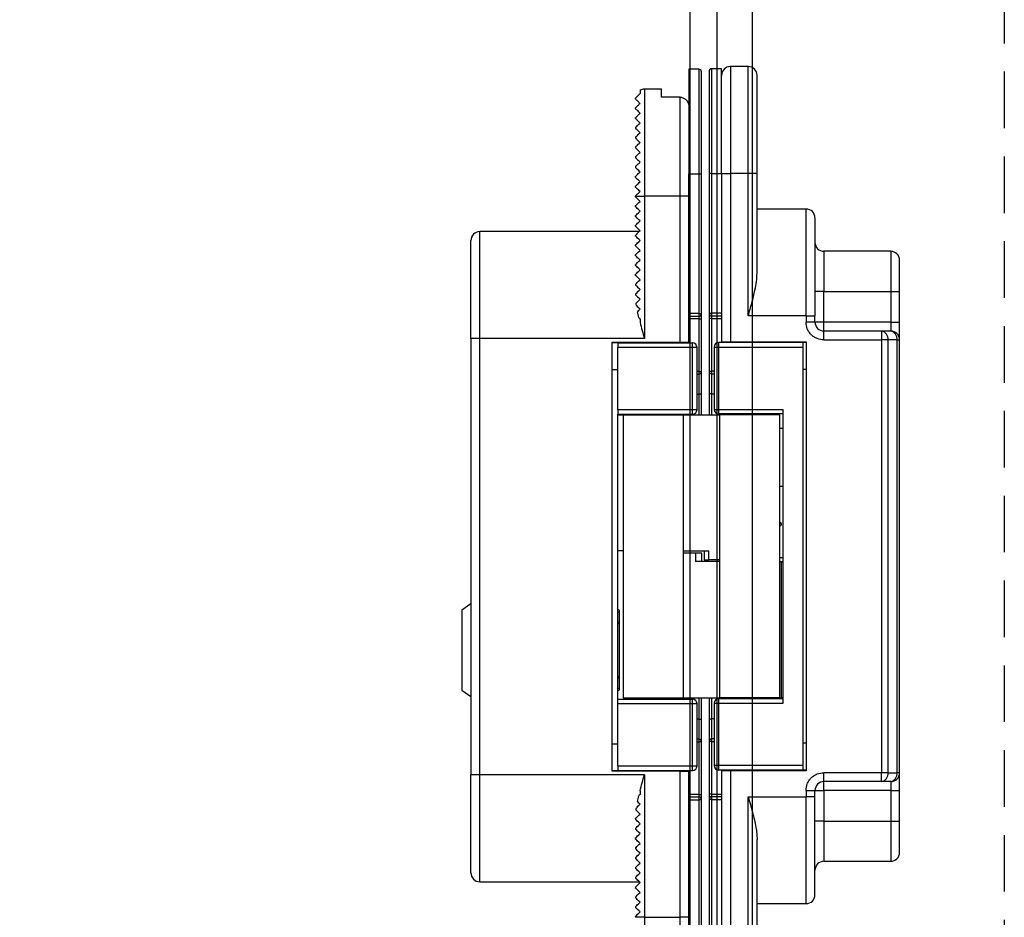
# Model space of a CAD drawing. Header units: millimetres. Extents: x -833 to 16580, y 400 to 6384.
# Tile 4 of 44: x 3163 to 3274, y 2306 to 2407. Entities that reach past the tile are written whole.
import ezdxf

# ---------------------------------------------------------------- set-up
doc = ezdxf.new("R2010")
doc.units = ezdxf.units.MM
doc.linetypes.add('NASCOSTA', pattern=[9.525, 6.35, -3.175])
for name, color, linetype in [('arancio', 40, 'Continuous'), ('blu', 5, 'Continuous'), ('nero', 7, 'Continuous')]:
    doc.layers.add(name, color=color, linetype=linetype)

# ---------------------------------------------------------------- blocks, each defined once
blk = doc.blocks.new('A$C05860188')
at = {"layer": 'arancio'}
for p, q in [((26.6, 109.71), (25.5, 109.71)), ((25.5, 109.71), (25.5, 97.96)), ((26.6, 109.71), (26.6, 97.96)), ((29.15, 109.75), (28.05, 109.75)), ((28.05, 98), (28.05, 109.75)), ((29.15, 98), (29.15, 109.75)), ((32.15, 110), (30.15, 110)), ((30.15, 110), (30.15, 98)), ((32.15, 98), (32.15, 110)), ((20, 107.33), (20, 106.96)), ((22.4, 107.46), (20.5, 107.46)), ((20.5, 107.46), (20.5, 95.46)), ((22.4, 106.55), (22.4, 107.46)), ((24.5, 106.55), (22.4, 106.55)), ((24.5, 95.46), (24.5, 106.55)), ((19.5, 105.26), (19.5, 105.36)), ((19.5, 104.16), (19.5, 104.26)), ((19.5, 103.16), (19.5, 103.06)), ((19.5, 102.06), (19.5, 101.96)), ((19.5, 100.96), (19.5, 100.86)), ((19.5, 99.86), (19.5, 99.76)), ((19.5, 98.76), (19.5, 98.66)), ((19.5, 97.56), (19.5, 97.66)), ((25.5, 82.26), (25.5, 97.96)), ((25.5, 97.96), (26.6, 97.96)), ((26.6, 97.96), (26.9, 97.96)), ((26.6, 97.96), (26.6, 82.26)), ((26.9, 82.26), (26.9, 97.96)), ((28.05, 98), (27.75, 98)), ((27.75, 98), (27.75, 82.3)), ((28.05, 98), (29.15, 98)), ((28.05, 82.3), (28.05, 98)), ((29.15, 98), (29.15, 82.3)), ((29.15, 98), (30.15, 98)), ((30.15, 98), (30.15, 79.1)), ((32.15, 98), (30.15, 98)), ((32.15, 82), (32.15, 98)), ((33.15, 98), (32.15, 98)), ((33.15, 86.8), (33.15, 98)), ((19.5, 96.46), (19.5, 96.56)), ((19.5, 95.46), (20.5, 95.46)), ((19.5, 95.36), (19.5, 95.46)), ((19.5, 95.46), (19.5, 95.46)), ((19.51, 95.35), (19.5, 95.36)), ((19.56, 95.3), (19.51, 95.35)), ((19.63, 95.23), (19.56, 95.3)), ((19.73, 95.13), (19.63, 95.23)), ((19.86, 95.01), (19.73, 95.13)), ((20.5, 95.46), (20.5, 79.46)), ((24.5, 95.46), (20.5, 95.46)), ((25.5, 95.46), (24.5, 95.46)), ((24.5, 79.06), (24.5, 95.46)), ((19.5, 94.36), (19.51, 94.38)), ((19.5, 94.26), (19.5, 94.36)), ((19.52, 94.24), (19.5, 94.26)), ((19.51, 94.38), (19.56, 94.42)), ((19.59, 94.18), (19.52, 94.24)), ((19.56, 94.42), (19.63, 94.5)), ((19.69, 94.07), (19.59, 94.18)), ((19.63, 94.5), (19.73, 94.6)), ((19.83, 93.93), (19.69, 94.07)), ((19.73, 94.6), (19.86, 94.72)), ((20, 94.86), (19.86, 95.01)), ((19.86, 94.72), (20, 94.86)), ((38.65, 94), (33.15, 94)), ((38.65, 82), (38.65, 94)), ((19.5, 93.26), (19.52, 93.28)), ((19.5, 93.16), (19.5, 93.26)), ((19.52, 93.14), (19.5, 93.16)), ((19.52, 93.28), (19.59, 93.35)), ((19.59, 93.08), (19.52, 93.14)), ((19.59, 93.35), (19.69, 93.45)), ((19.69, 92.97), (19.59, 93.08)), ((19.69, 93.45), (19.83, 93.59)), ((19.83, 92.83), (19.69, 92.97)), ((20, 93.76), (19.83, 93.93)), ((19.83, 93.59), (20, 93.76)), ((19.5, 92.16), (19.51, 92.18)), ((19.5, 92.06), (19.5, 92.16)), ((19.52, 92.04), (19.5, 92.06)), ((19.51, 92.18), (19.56, 92.22)), ((19.59, 91.98), (19.52, 92.04)), ((19.56, 92.22), (19.63, 92.3)), ((19.69, 91.87), (19.59, 91.98)), ((19.63, 92.3), (19.73, 92.4)), ((19.83, 91.73), (19.69, 91.87)), ((19.73, 92.4), (19.86, 92.52)), ((20, 92.66), (19.83, 92.83)), ((19.86, 92.52), (20, 92.66)), ((19.9, 91.46), (2, 91.46)), ((2, 79.46), (2, 91.46)), ((19.51, 91.08), (19.5, 91.06)), ((19.5, 90.96), (19.5, 91.06)), ((19.51, 90.95), (19.5, 90.96)), ((19.56, 91.12), (19.51, 91.08)), ((19.56, 90.9), (19.51, 90.95)), ((19.63, 91.2), (19.56, 91.12)), ((19.63, 90.83), (19.56, 90.9)), ((19.73, 91.3), (19.63, 91.2)), ((19.73, 90.73), (19.63, 90.83)), ((19.86, 91.42), (19.73, 91.3)), ((19.86, 90.61), (19.73, 90.73)), ((20, 91.56), (19.83, 91.73)), ((20, 91.56), (19.86, 91.42)), ((19.5, 89.96), (19.51, 89.98)), ((19.5, 89.86), (19.5, 89.96)), ((19.51, 89.85), (19.5, 89.86)), ((19.51, 89.98), (19.56, 90.02)), ((19.56, 89.8), (19.51, 89.85)), ((19.56, 90.02), (19.63, 90.1)), ((19.63, 89.73), (19.56, 89.8)), ((19.63, 90.1), (19.73, 90.2)), ((19.73, 89.63), (19.63, 89.73)), ((19.73, 90.2), (19.86, 90.32)), ((19.86, 89.51), (19.73, 89.63)), ((20, 90.46), (19.86, 90.61)), ((19.86, 90.32), (20, 90.46)), ((19.5, 88.86), (19.52, 88.88)), ((19.5, 88.76), (19.5, 88.86)), ((19.51, 88.75), (19.5, 88.76)), ((19.56, 88.7), (19.51, 88.75)), ((19.52, 88.88), (19.59, 88.95)), ((19.63, 88.63), (19.56, 88.7)), ((19.59, 88.95), (19.69, 89.05)), ((19.73, 88.53), (19.63, 88.63)), ((19.69, 89.05), (19.83, 89.19)), ((19.86, 88.41), (19.73, 88.53)), ((19.83, 89.19), (20, 89.36)), ((20, 89.36), (19.86, 89.51)), ((48.15, 89.25), (40.65, 89.25)), ((40.65, 89.25), (40.65, 84.75)), ((48.15, 89.25), (48.15, 84.75)), ((19.5, 87.76), (19.52, 87.78)), ((19.5, 87.66), (19.5, 87.76)), ((19.51, 87.65), (19.5, 87.66)), ((19.56, 87.6), (19.51, 87.65)), ((19.52, 87.78), (19.59, 87.85)), ((19.63, 87.53), (19.56, 87.6)), ((19.59, 87.85), (19.69, 87.95)), ((19.73, 87.43), (19.63, 87.53)), ((19.69, 87.95), (19.83, 88.09)), ((19.86, 87.31), (19.73, 87.43)), ((19.83, 88.09), (20, 88.26)), ((20, 88.26), (19.86, 88.41)), ((19.5, 86.66), (19.51, 86.68)), ((19.5, 86.56), (19.5, 86.66)), ((19.51, 86.55), (19.5, 86.56)), ((19.51, 86.68), (19.56, 86.72)), ((19.56, 86.5), (19.51, 86.55)), ((19.56, 86.72), (19.63, 86.8)), ((19.63, 86.43), (19.56, 86.5)), ((19.63, 86.8), (19.73, 86.9)), ((19.73, 86.33), (19.63, 86.43)), ((19.73, 86.9), (19.86, 87.02)), ((19.86, 86.21), (19.73, 86.33)), ((20, 87.16), (19.86, 87.31)), ((19.86, 87.02), (20, 87.16)), ((19.5, 85.56), (19.52, 85.58)), ((19.5, 85.56), (19.5, 85.46)), ((19.5, 85.46), (19.51, 85.45)), ((19.51, 85.45), (19.56, 85.4)), ((19.52, 85.58), (19.59, 85.65)), ((19.56, 85.4), (19.63, 85.33)), ((19.59, 85.65), (19.69, 85.75)), ((19.63, 85.33), (19.73, 85.23)), ((19.69, 85.75), (19.83, 85.89)), ((19.73, 85.23), (19.86, 85.11)), ((19.83, 85.89), (20, 86.06)), ((20, 86.06), (19.86, 86.21)), ((19.52, 84.48), (19.5, 84.46)), ((19.5, 84.46), (19.5, 84.36)), ((19.5, 84.36), (19.51, 84.35)), ((19.51, 84.35), (19.56, 84.3)), ((19.59, 84.55), (19.52, 84.48)), ((19.56, 84.3), (19.63, 84.23)), ((19.69, 84.65), (19.59, 84.55)), ((19.63, 84.23), (19.73, 84.13)), ((19.83, 84.79), (19.69, 84.65)), ((19.73, 84.13), (19.86, 84.01)), ((20, 84.96), (19.83, 84.79)), ((19.86, 85.11), (20, 84.96)), ((40.65, 84.75), (39.65, 84.75)), ((40.65, 81.3), (40.65, 84.75)), ((40.65, 84.75), (48.15, 84.75)), ((48.15, 84.75), (49.15, 84.75)), ((48.15, 84.75), (48.15, 81.3)), ((49.15, 81.3), (49.15, 84.75)), ((19.63, 83.49), (19.56, 83.42)), ((19.59, 83.17), (19.69, 83.07)), ((19.73, 83.59), (19.63, 83.49)), ((19.69, 83.07), (19.83, 82.93)), ((19.85, 83.72), (19.73, 83.59)), ((20, 83.86), (19.85, 83.72)), ((19.86, 84.01), (20, 83.86)), ((19.8, 82.56), (19.71, 82.47)), ((19.89, 82.66), (19.8, 82.56)), ((19.83, 82.93), (20, 82.76)), ((20, 82.76), (19.89, 82.66)), ((26.6, 82.26), (25.5, 82.26)), ((25.5, 81.96), (25.5, 82.26)), ((25.5, 81.96), (26.6, 81.96)), ((25.5, 79.06), (25.5, 81.96)), ((26.6, 82.26), (26.6, 81.96)), ((26.6, 82.26), (26.9, 82.26)), ((26.6, 81.96), (26.6, 81.66)), ((27.75, 82.3), (28.05, 82.3)), ((29.15, 82.3), (28.05, 82.3)), ((28.05, 82), (28.05, 82.3)), ((28.05, 82), (29.15, 82)), ((28.05, 81.7), (28.05, 82)), ((29.15, 82.3), (29.15, 82)), ((29.15, 82), (29.15, 79.1)), ((38.65, 82), (32.15, 82)), ((38.65, 82), (38.65, 81.3)), ((38.65, 82), (39.65, 82)), ((39.65, 81.3), (39.65, 82)), ((19.86, 81.8), (19.91, 81.76)), ((19.91, 81.76), (19.95, 81.71)), ((19.95, 81.71), (20, 81.66)), ((20, 81.66), (20, 81.25)), ((26.6, 81.66), (25.5, 81.66)), ((26.6, 81.66), (26.9, 81.66)), ((26.6, 81.66), (26.6, 75.76)), ((26.9, 75.76), (26.9, 81.66)), ((28.05, 81.7), (27.75, 81.7)), ((27.75, 81.7), (27.75, 75.8)), ((28.05, 81.7), (29.15, 81.7)), ((28.05, 75.8), (28.05, 81.7)), ((39.65, 81.3), (38.65, 81.3)), ((40.65, 81.3), (39.65, 81.3)), ((40.65, 80.3), (40.65, 81.3)), ((48.15, 81.3), (40.65, 81.3)), ((48.15, 81.3), (48.15, 80.3)), ((48.15, 81.3), (49.15, 81.3)), ((40.65, 79.3), (40.65, 80.3)), ((47.13, 80.3), (40.65, 80.3)), ((47.13, 80.3), (47.13, 79.3)), ((48.15, 80.3), (47.13, 80.3)), ((2, 79.46), (1, 79.46)), ((1, 79.46), (1, 30.46)), ((2, 30.46), (2, 79.46)), ((20.5, 79.46), (2, 79.46)), ((16.86, 79.06), (24.5, 79.06)), ((16.86, 30.86), (16.86, 79.06)), ((17.5, 78.96), (16.86, 78.96)), ((17.5, 78.96), (17.5, 78.46)), ((17.5, 78.96), (25.9, 78.96)), ((21.2, 78.96), (21.2, 79.06)), ((23, 78.96), (23, 79.06)), ((24.5, 79.06), (25.5, 79.06)), ((25.5, 78.96), (25.5, 79.06)), ((25.9, 78.46), (25.9, 78.96)), ((28.82, 79), (28.82, 78.5)), ((38.31, 79), (28.82, 79)), ((29.15, 79.1), (29.15, 79)), ((29.15, 79.1), (30.15, 79.1)), ((29.31, 79.1), (29.31, 79)), ((29.81, 79.1), (29.81, 79)), ((30.15, 79.1), (38.65, 79.1)), ((38.31, 78.5), (38.31, 79)), ((38.65, 79), (38.31, 79)), ((38.65, 79.1), (38.65, 30.9)), ((40.65, 79.3), (47.13, 79.3)), ((47.13, 79.3), (47.13, 30.7)), ((47.84, 79.3), (47.13, 79.3)), ((47.84, 79.3), (47.84, 30.7)), ((48.85, 79.3), (47.84, 79.3)), ((48.85, 79.3), (48.85, 30.7)), ((48.85, 79.3), (49.15, 79.3)), ((49.15, 30.7), (49.15, 79.3)), ((25.9, 78.46), (17.5, 78.46)), ((17.5, 71.46), (17.5, 78.46)), ((25.9, 71.46), (25.9, 78.46)), ((26.4, 78.46), (25.9, 78.46)), ((26.4, 71.46), (26.4, 78.46)), ((28.32, 78.5), (28.32, 71.5)), ((28.32, 78.5), (28.82, 78.5)), ((28.82, 78.5), (38.31, 78.5)), ((28.82, 78.5), (28.82, 71.5)), ((38.31, 31.5), (38.31, 78.5)), ((17.5, 75.96), (16.86, 75.96)), ((26.6, 75.76), (26.4, 75.76)), ((26.4, 75.46), (26.6, 75.46)), ((26.6, 75.76), (26.9, 75.76)), ((26.6, 75.76), (26.6, 75.46)), ((26.6, 75.46), (26.6, 73.21)), ((27.75, 75.8), (28.05, 75.8)), ((28.05, 75.5), (28.05, 75.8)), ((28.32, 75.8), (28.05, 75.8)), ((28.05, 75.5), (28.32, 75.5)), ((28.05, 73.25), (28.05, 75.5)), ((38.31, 76), (38.65, 76)), ((1, 73.73), (0.98, 73.73)), ((26.4, 73.21), (26.6, 73.21)), ((26.9, 73.21), (26.6, 73.21)), ((26.6, 73.21), (26.6, 70.88)), ((26.9, 70.88), (26.9, 73.21)), ((28.05, 73.25), (27.75, 73.25)), ((27.75, 73.25), (27.75, 70.88)), ((28.05, 73.25), (28.32, 73.25)), ((28.05, 70.88), (28.05, 73.25)), ((0.98, 72.8), (1, 72.8)), ((0.98, 72.79), (1, 72.79)), ((1, 71.84), (0.98, 71.84)), ((0.98, 70.88), (1, 70.88)), ((25.9, 71.46), (17.5, 71.46)), ((17.5, 71.46), (17.5, 70.96)), ((17.5, 70.96), (25.9, 70.96)), ((17.5, 38.96), (17.5, 70.96)), ((17.5, 70.88), (19.54, 70.88)), ((18.1, 70.84), (18.1, 39.11)), ((24.9, 70.84), (18.1, 70.84)), ((19.54, 70.88), (19.75, 70.88)), ((19.54, 70.88), (19.54, 70.84)), ((19.75, 70.96), (19.75, 70.84)), ((23.25, 70.84), (23.25, 70.96)), ((23.25, 70.88), (28.92, 70.88)), ((23.8, 70.88), (23.8, 70.96)), ((24.9, 39.11), (24.9, 70.84)), ((25.9, 70.96), (25.9, 71.46)), ((26.4, 71.46), (25.9, 71.46)), ((28.32, 71.5), (28.82, 71.5)), ((28.82, 71.5), (36.07, 71.5)), ((28.82, 71.5), (28.82, 71)), ((36.07, 71), (28.82, 71)), ((28.92, 70.88), (28.92, 39.16)), ((35.72, 70.88), (28.92, 70.88)), ((30.57, 71), (30.57, 70.88)), ((34.07, 70.88), (34.07, 71)), ((35.72, 39.16), (35.72, 70.88)), ((36.07, 38.5), (36.07, 71.5)), ((1, 61.53), (0.98, 61.53)), ((0.98, 60.6), (1, 60.6)), ((0.98, 60.6), (1, 60.6)), ((35.72, 58.85), (35.75, 58.83)), ((35.75, 58.83), (35.72, 58.82)), ((35.75, 58.39), (35.72, 58.4)), ((35.75, 58.39), (35.72, 58.37)), ((18.1, 55.62), (17.5, 55.62)), ((27.73, 55.57), (24.9, 55.57)), ((26.24, 55.37), (24.9, 55.37)), ((26.24, 55.37), (26.24, 54.42)), ((26.93, 55.37), (26.24, 55.37)), ((26.93, 54.42), (26.93, 55.37)), ((27.2, 55.57), (27.2, 54.62)), ((27.73, 54.62), (27.73, 55.57)), ((49.17, 56.14), (49.15, 56.14)), ((49.17, 56.13), (49.15, 56.13)), ((28.92, 54.42), (26.24, 54.42)), ((27.2, 54.62), (27.73, 54.62)), ((28.92, 54.62), (27.73, 54.62)), ((35.72, 54.86), (36.07, 54.86)), ((35.88, 54.37), (35.72, 54.37)), ((35.88, 39.11), (35.88, 54.37)), ((35.88, 54.37), (36.07, 54.37)), ((49.15, 55.2), (49.17, 55.2)), ((1, 49.66), (0, 48.96)), ((0, 48.96), (0, 39.96)), ((17.7, 48.79), (17.7, 48.79)), ((17.7, 47.67), (17.7, 48.78)), ((17.7, 47.66), (17.7, 47.66)), ((49.17, 45.86), (49.15, 45.86)), ((49.15, 44.9), (49.17, 44.9)), ((49.17, 43.94), (49.15, 43.94)), ((49.17, 43.94), (49.15, 43.94)), ((49.15, 43.01), (49.17, 43.01)), ((17.7, 41.26), (17.7, 41.26)), ((17.7, 40.14), (17.7, 41.26)), ((0, 39.96), (1, 39.26)), ((17.7, 40.14), (17.7, 40.14)), ((17.5, 38.46), (17.5, 38.96)), ((17.5, 38.96), (25.9, 38.96)), ((18.1, 39.11), (24.9, 39.11)), ((19.75, 39.11), (19.75, 38.96)), ((23.25, 38.96), (23.25, 39.11)), ((23.8, 38.96), (23.8, 39.11)), ((24.9, 39.11), (30.57, 39.11)), ((25.9, 38.46), (25.9, 38.96)), ((26.6, 39.11), (26.6, 36.71)), ((26.9, 36.71), (26.9, 39.11)), ((27.75, 39.11), (27.75, 36.75)), ((28.05, 36.75), (28.05, 39.11)), ((36.07, 39), (28.82, 39)), ((28.82, 39), (28.82, 38.5)), ((28.92, 39.16), (35.72, 39.16)), ((30.57, 39.16), (30.57, 39)), ((34.07, 39), (34.07, 39.16)), ((34.07, 39.11), (35.88, 39.11)), ((36.07, 39.11), (35.88, 39.11)), ((17.5, 38.46), (25.9, 38.46)), ((17.5, 31.46), (17.5, 38.46)), ((25.9, 31.46), (25.9, 38.46)), ((25.9, 38.46), (26.4, 38.46)), ((26.4, 31.46), (26.4, 38.46)), ((28.32, 38.5), (28.32, 31.5)), ((28.32, 38.5), (28.82, 38.5)), ((28.82, 38.5), (28.82, 31.5)), ((28.82, 38.5), (36.07, 38.5)), ((26.6, 36.71), (26.4, 36.71)), ((26.6, 36.71), (26.6, 34.46)), ((26.6, 36.71), (26.9, 36.71)), ((27.75, 36.75), (28.05, 36.75)), ((28.05, 34.5), (28.05, 36.75)), ((28.32, 36.75), (28.05, 36.75)), ((26.6, 34.46), (26.4, 34.46)), ((26.6, 34.46), (26.6, 34.16)), ((28.32, 34.5), (28.05, 34.5)), ((28.05, 34.2), (28.05, 34.5)), ((16.86, 33.96), (17.5, 33.96)), ((26.4, 34.16), (26.6, 34.16)), ((26.6, 34.16), (26.6, 28.26)), ((26.9, 34.16), (26.6, 34.16)), ((26.9, 28.26), (26.9, 34.16)), ((28.05, 34.2), (27.75, 34.2)), ((27.75, 34.2), (27.75, 28.3)), ((28.05, 28.3), (28.05, 34.2)), ((28.05, 34.2), (28.32, 34.2)), ((38.65, 34), (38.31, 34)), ((16.86, 30.96), (17.5, 30.96)), ((17.5, 31.46), (25.9, 31.46)), ((17.5, 31.46), (17.5, 30.96)), ((17.5, 30.96), (25.9, 30.96)), ((21.2, 30.86), (21.2, 30.96)), ((23, 30.86), (23, 30.96)), ((25.5, 30.86), (25.5, 30.96)), ((25.9, 30.96), (25.9, 31.46)), ((25.9, 31.46), (26.4, 31.46)), ((28.82, 31.5), (28.32, 31.5)), ((38.31, 31.5), (28.82, 31.5)), ((28.82, 31.5), (28.82, 31)), ((38.31, 31), (28.82, 31)), ((29.15, 31), (29.15, 30.9)), ((29.31, 31), (29.31, 30.9)), ((29.81, 30.9), (29.81, 31)), ((38.31, 31), (38.31, 31.5)), ((38.65, 31), (38.31, 31)), ((2, 30.46), (1, 30.46)), ((20.5, 30.46), (2, 30.46)), ((2, 18.46), (2, 30.46)), ((24.5, 30.86), (16.86, 30.86)), ((20.5, 30.46), (20.5, 14.46)), ((24.5, 14.46), (24.5, 30.86)), ((24.5, 30.86), (25.5, 30.86)), ((25.5, 27.96), (25.5, 30.86)), ((29.15, 30.9), (29.15, 28)), ((30.15, 30.9), (29.15, 30.9)), ((30.15, 30.9), (30.15, 12)), ((38.65, 30.9), (30.15, 30.9)), ((47.13, 30.7), (40.65, 30.7)), ((40.65, 29.7), (40.65, 30.7)), ((47.13, 29.7), (47.13, 30.7)), ((47.84, 30.7), (47.13, 30.7)), ((47.84, 30.7), (48.85, 30.7)), ((49.15, 30.7), (48.85, 30.7)), ((47.13, 29.7), (40.65, 29.7)), ((40.65, 28.7), (40.65, 29.7)), ((48.15, 29.7), (47.13, 29.7)), ((48.15, 29.7), (48.15, 28.7)), ((19.91, 28.17), (19.86, 28.12)), ((19.95, 28.21), (19.91, 28.17)), ((20, 28.26), (19.95, 28.21)), ((20, 28.67), (20, 28.26)), ((26.6, 28.26), (25.5, 28.26)), ((25.5, 27.66), (25.5, 27.96)), ((26.6, 27.96), (25.5, 27.96)), ((25.5, 11.96), (25.5, 27.66)), ((25.5, 27.66), (26.6, 27.66)), ((26.6, 28.26), (26.6, 27.96)), ((26.6, 28.26), (26.9, 28.26)), ((26.6, 27.96), (26.6, 27.66)), ((26.6, 27.66), (26.6, 11.96)), ((26.9, 27.66), (26.6, 27.66)), ((26.9, 11.96), (26.9, 27.66)), ((28.05, 28.3), (27.75, 28.3)), ((27.75, 27.7), (27.75, 12)), ((28.05, 27.7), (27.75, 27.7)), ((28.05, 28), (28.05, 28.3)), ((28.05, 28.3), (29.15, 28.3)), ((28.05, 27.7), (28.05, 28)), ((29.15, 28), (28.05, 28)), ((28.05, 12), (28.05, 27.7)), ((28.05, 27.7), (29.15, 27.7)), ((29.15, 28), (29.15, 27.7)), ((29.15, 27.7), (29.15, 12)), ((32.15, 28), (38.65, 28)), ((32.15, 12), (32.15, 28)), ((38.65, 28.7), (38.65, 28)), ((38.65, 28.7), (39.65, 28.7)), ((39.65, 28), (38.65, 28)), ((38.65, 16), (38.65, 28)), ((39.65, 28), (39.65, 28.7)), ((39.65, 28.7), (40.65, 28.7)), ((40.65, 28.7), (40.65, 25.25)), ((48.15, 28.7), (40.65, 28.7)), ((48.15, 28.7), (49.15, 28.7)), ((48.15, 28.7), (48.15, 25.25)), ((49.15, 25.25), (49.15, 28.7)), ((19.69, 26.86), (19.59, 26.75)), ((19.83, 26.99), (19.69, 26.86)), ((19.71, 27.45), (19.8, 27.37)), ((19.8, 27.37), (19.89, 27.27)), ((20, 27.16), (19.83, 26.99)), ((19.89, 27.27), (20, 27.16)), ((19.5, 25.56), (19.51, 25.58)), ((19.5, 25.56), (19.5, 25.46)), ((19.52, 25.44), (19.5, 25.46)), ((19.51, 25.58), (19.56, 25.62)), ((19.59, 25.38), (19.52, 25.44)), ((19.56, 26.51), (19.63, 26.43)), ((19.56, 25.62), (19.63, 25.7)), ((19.63, 26.43), (19.73, 26.33)), ((19.63, 25.7), (19.73, 25.8)), ((19.73, 26.33), (19.85, 26.21)), ((19.73, 25.8), (19.86, 25.92)), ((19.85, 26.21), (20, 26.06)), ((19.86, 25.92), (20, 26.06)), ((19.5, 24.46), (19.52, 24.48)), ((19.5, 24.46), (19.5, 24.36)), ((19.52, 24.34), (19.5, 24.36)), ((19.52, 24.48), (19.59, 24.55)), ((19.59, 24.28), (19.52, 24.34)), ((19.69, 25.27), (19.59, 25.38)), ((19.59, 24.55), (19.69, 24.65)), ((19.83, 25.13), (19.69, 25.27)), ((19.69, 24.65), (19.83, 24.79)), ((20, 24.96), (19.83, 25.13)), ((19.83, 24.79), (20, 24.96)), ((40.65, 25.25), (39.65, 25.25)), ((40.65, 25.25), (48.15, 25.25)), ((40.65, 25.25), (40.65, 20.75)), ((48.15, 25.25), (49.15, 25.25)), ((48.15, 25.25), (48.15, 20.75)), ((19.5, 23.36), (19.51, 23.38)), ((19.5, 23.36), (19.5, 23.26)), ((19.51, 23.25), (19.5, 23.26)), ((19.51, 23.38), (19.56, 23.42)), ((19.56, 23.2), (19.51, 23.25)), ((19.56, 23.42), (19.63, 23.5)), ((19.69, 24.17), (19.59, 24.28)), ((19.63, 23.5), (19.73, 23.6)), ((19.83, 24.03), (19.69, 24.17)), ((19.73, 23.6), (19.86, 23.72)), ((20, 23.86), (19.83, 24.03)), ((19.86, 23.72), (20, 23.86)), ((19.5, 22.26), (19.51, 22.28)), ((19.5, 22.26), (19.5, 22.16)), ((19.52, 22.14), (19.5, 22.16)), ((19.51, 22.28), (19.56, 22.32)), ((19.59, 22.08), (19.52, 22.14)), ((19.63, 23.13), (19.56, 23.2)), ((19.56, 22.32), (19.63, 22.4)), ((19.73, 23.03), (19.63, 23.13)), ((19.63, 22.4), (19.73, 22.5)), ((19.86, 22.91), (19.73, 23.03)), ((19.73, 22.5), (19.86, 22.62)), ((20, 22.76), (19.86, 22.91)), ((19.86, 22.62), (20, 22.76)), ((33.15, 12), (33.15, 23.2)), ((19.5, 21.16), (19.52, 21.18)), ((19.5, 21.16), (19.5, 21.06)), ((19.52, 21.04), (19.5, 21.06)), ((19.52, 21.18), (19.59, 21.25)), ((19.59, 20.98), (19.52, 21.04)), ((19.69, 21.97), (19.59, 22.08)), ((19.59, 21.25), (19.69, 21.35)), ((19.83, 21.83), (19.69, 21.97)), ((19.69, 21.35), (19.83, 21.49)), ((20, 21.66), (19.83, 21.83)), ((19.83, 21.49), (20, 21.66)), ((19.5, 20.06), (19.52, 20.08)), ((19.5, 20.06), (19.5, 19.96)), ((19.51, 19.95), (19.5, 19.96)), ((19.56, 19.9), (19.51, 19.95)), ((19.52, 20.08), (19.59, 20.15)), ((19.69, 20.87), (19.59, 20.98)), ((19.59, 20.15), (19.69, 20.25)), ((19.83, 20.73), (19.69, 20.87)), ((19.69, 20.25), (19.83, 20.39)), ((20, 20.56), (19.83, 20.73)), ((19.83, 20.39), (20, 20.56)), ((40.65, 20.75), (48.15, 20.75)), ((19.5, 18.96), (19.51, 18.98)), ((19.5, 18.96), (19.5, 18.86)), ((19.51, 18.85), (19.5, 18.86)), ((19.51, 18.98), (19.56, 19.02)), ((19.56, 18.8), (19.51, 18.85)), ((19.63, 19.83), (19.56, 19.9)), ((19.56, 19.02), (19.63, 19.1)), ((19.63, 18.73), (19.56, 18.8)), ((19.73, 19.73), (19.63, 19.83)), ((19.63, 19.1), (19.73, 19.2)), ((19.86, 19.61), (19.73, 19.73)), ((19.73, 19.2), (19.86, 19.32)), ((20, 19.46), (19.86, 19.61)), ((19.86, 19.32), (20, 19.46)), ((2, 18.46), (19.9, 18.46)), ((19.52, 17.88), (19.5, 17.86)), ((19.5, 17.86), (19.5, 17.76)), ((19.51, 17.75), (19.5, 17.76)), ((19.56, 17.7), (19.51, 17.75)), ((19.59, 17.95), (19.52, 17.88)), ((19.63, 17.63), (19.56, 17.7)), ((19.69, 18.05), (19.59, 17.95)), ((19.73, 18.63), (19.63, 18.73)), ((19.83, 18.19), (19.69, 18.05)), ((19.86, 18.51), (19.73, 18.63)), ((20, 18.36), (19.83, 18.19)), ((20, 18.36), (19.86, 18.51)), ((19.5, 16.76), (19.52, 16.78)), ((19.5, 16.76), (19.5, 16.66)), ((19.52, 16.64), (19.5, 16.66)), ((19.52, 16.78), (19.59, 16.85)), ((19.59, 16.58), (19.52, 16.64)), ((19.59, 16.85), (19.69, 16.95)), ((19.73, 17.53), (19.63, 17.63)), ((19.69, 16.95), (19.83, 17.09)), ((19.86, 17.41), (19.73, 17.53)), ((19.83, 17.09), (20, 17.26)), ((20, 17.26), (19.86, 17.41)), ((19.5, 15.66), (19.52, 15.68)), ((19.5, 15.66), (19.5, 15.56)), ((19.51, 15.55), (19.5, 15.56)), ((19.56, 15.5), (19.51, 15.55)), ((19.52, 15.68), (19.59, 15.75)), ((19.63, 15.43), (19.56, 15.5)), ((19.69, 16.47), (19.59, 16.58)), ((19.59, 15.75), (19.69, 15.85)), ((19.83, 16.33), (19.69, 16.47)), ((19.69, 15.85), (19.83, 15.99)), ((20, 16.16), (19.83, 16.33)), ((19.83, 15.99), (20, 16.16)), ((33.15, 16), (38.65, 16)), ((19.5, 14.56), (19.51, 14.58)), ((19.5, 14.56), (19.5, 14.46)), ((20.5, 14.46), (19.5, 14.46)), ((19.5, 14.46), (19.5, 14.46)), ((19.51, 14.58), (19.56, 14.62)), ((19.56, 14.62), (19.63, 14.7)), ((19.73, 15.33), (19.63, 15.43)), ((19.63, 14.7), (19.73, 14.8)), ((19.86, 15.21), (19.73, 15.33)), ((19.73, 14.8), (19.86, 14.92)), ((20, 15.06), (19.86, 15.21)), ((19.86, 14.92), (20, 15.06)), ((20.5, 14.46), (24.5, 14.46)), ((20.5, 14.46), (20.5, 2.46)), ((24.5, 3.38), (24.5, 14.46)), ((25.5, 14.46), (24.5, 14.46))]:
    blk.add_line(p, q, dxfattribs=at)
for centre, radius, start, end in [((26.6, 109.41), 0.3, 0, 90), ((28.05, 109.45), 0.3, 90, 180), ((30.15, 109), 1, 90, 180), ((32.15, 109), 1, 0, 90), ((20.5, 106.46), 1, 90, 120), ((38.65, 93), 1, 0, 90), ((2, 90.46), 1, 90, 180), ((40.65, 90.25), 1, 180, 270), ((48.15, 88.25), 1, 0, 90), ((26.6, 82.26), 0.3, 270, 0), ((28.05, 82.3), 0.3, 180, 270), ((40.65, 81.3), 1, 180, 270), ((46.96, 79.42), 0.893, 351.9506, 78.5782), ((47.97, 79.42), 0.893, 351.9506, 78.5782), ((48.15, 79.3), 1, 0, 90), ((25.9, 78.46), 0.5, 0, 90), ((28.82, 78.5), 0.5, 90, 180), ((26.6, 75.76), 0.3, 270, 0), ((28.05, 75.8), 0.3, 180, 270), ((25.9, 71.46), 0.5, 270, 0), ((28.82, 71.5), 0.5, 180, 270), ((17.45, 48.79), 0.25, 0, 78.463), ((17.54, 49.55), 0.782, 266.8254, 281.5684), ((17.54, 48.43), 0.781, 266.8253, 281.5685), ((17.45, 47.66), 0.25, 281.537, 0), ((17.45, 41.26), 0.25, 0, 78.463), ((17.54, 40.49), 0.782, 78.4316, 93.1743), ((17.54, 39.38), 0.781, 78.4314, 93.175), ((17.45, 40.14), 0.25, 281.537, 0), ((25.9, 38.46), 0.5, 0, 90), ((28.82, 38.5), 0.5, 90, 180), ((26.6, 34.16), 0.3, 0, 90), ((28.05, 34.2), 0.3, 90, 180), ((25.9, 31.46), 0.5, 270, 0), ((28.82, 31.5), 0.5, 180, 270), ((46.96, 30.57), 0.893, 281.4216, 8.0495), ((47.97, 30.57), 0.893, 281.4216, 8.0495), ((48.15, 30.7), 1, 270, 0), ((40.65, 28.7), 1, 90, 180), ((26.6, 27.66), 0.3, 0, 90), ((28.05, 27.7), 0.3, 90, 180), ((48.15, 21.75), 1, 270, 0), ((40.65, 19.75), 1, 90, 180), ((2, 19.46), 1, 180, 270), ((38.65, 17), 1, 270, 0)]:
    blk.add_arc(centre, radius, start, end, dxfattribs=at)
for centre, major_axis, ratio, start_param, end_param in [((17.5, 79.46), (0, 0.5), 0.008727, 2.498092, 3.141593), ((36.09, 66.11), (0, 3.25), 0.965511, 0.006845, 0.118663), ((36.09, 66.11), (0, 3.25), 0.965511, 3.02293, 3.134748), ((17.5, 30.46), (0, 0.5), 0.008727, 0, 0.643501)]:
    blk.add_ellipse(centre, major_axis=major_axis, ratio=ratio, start_param=start_param, end_param=end_param, dxfattribs=at)
for points, knots in [([(26.9, 97.96), (26.9, 98.43), (26.9, 99.37), (26.9, 100.79), (26.9, 102.09), (26.9, 103.24), (26.9, 104.25), (26.9, 105.19), (26.9, 106.07), (26.9, 106.87), (26.9, 107.56), (26.9, 108.15), (26.9, 108.67), (26.9, 109.09), (26.9, 109.36), (26.9, 109.4), (26.9, 109.41)], [0, 0, 0, 0, 0.077623, 0.157654, 0.239951, 0.304264, 0.368607, 0.434288, 0.5, 0.565682, 0.631393, 0.695706, 0.760049, 0.84232, 0.922357, 1, 1, 1, 1]), ([(27.75, 109.45), (27.75, 109.43), (27.75, 109.4), (27.75, 109.13), (27.75, 108.71), (27.75, 108.18), (27.75, 107.6), (27.75, 106.9), (27.75, 106.11), (27.75, 105.23), (27.75, 104.28), (27.75, 103.28), (27.75, 102.12), (27.75, 100.83), (27.75, 99.41), (27.75, 98.47), (27.75, 98)], [0, 0, 0, 0, 0.077617, 0.157654, 0.239951, 0.304264, 0.368607, 0.434288, 0.5, 0.565682, 0.631393, 0.695706, 0.760049, 0.84232, 0.922364, 1, 1, 1, 1]), ([(33.15, 98), (33.15, 98.45), (33.15, 99.36), (33.15, 100.72), (33.15, 101.96), (33.15, 103.07), (33.15, 104.04), (33.15, 104.95), (33.15, 105.79), (33.15, 106.55), (33.15, 107.22), (33.15, 107.78), (33.15, 108.29), (33.15, 108.69), (33.15, 108.95), (33.15, 108.98), (33.15, 109)], [0, 0, 0, 0, 0.0776366, 0.1576804, 0.2399513, 0.3042943, 0.3686068, 0.4343191, 0.5, 0.5657121, 0.6313931, 0.6957361, 0.7600486, 0.8423467, 0.9223839, 1, 1, 1, 1]), ([(20, 106.96), (19.96, 106.93), (19.92, 106.89), (19.85, 106.81), (19.83, 106.79), (19.77, 106.73), (19.75, 106.71), (19.68, 106.64), (19.65, 106.62), (19.61, 106.57), (19.59, 106.56), (19.56, 106.52), (19.54, 106.51), (19.52, 106.49), (19.52, 106.48), (19.5, 106.47), (19.5, 106.46), (19.5, 106.46), (19.5, 106.46), (19.5, 106.46)], [0, 0, 0, 0, 0.0625, 0.0625, 0.09375, 0.09375, 0.125, 0.125, 0.1875, 0.1875, 0.25, 0.25, 0.375, 0.375, 0.5, 0.5, 0.75, 0.75, 1, 1, 1, 1]), ([(19.5, 106.36), (19.5, 106.38), (19.5, 106.4), (19.5, 106.43), (19.5, 106.45), (19.5, 106.46), (19.5, 106.46), (19.5, 106.46)], [0, 0, 0, 0, 0.200146, 0.400073, 0.599927, 0.799854, 1, 1, 1, 1]), ([(19.5, 106.36), (19.5, 106.36), (19.52, 106.35), (19.62, 106.24), (19.67, 106.19), (19.81, 106.06), (19.89, 105.97), (20, 105.86)], [0, 0, 0, 0, 0.5, 0.5, 0.75, 0.75, 1, 1, 1, 1]), ([(24.5, 106.55), (24.64, 106.55), (24.77, 106.51), (25.02, 106.4), (25.13, 106.31), (25.31, 106.11), (25.38, 105.99), (25.48, 105.73), (25.5, 105.59), (25.5, 105.45)], [0, 0, 0, 0, 0.25, 0.25, 0.5, 0.5, 0.75, 0.75, 1, 1, 1, 1]), ([(19.5, 105.36), (19.5, 105.36), (19.5, 105.37), (19.53, 105.39), (19.54, 105.41), (19.6, 105.46), (19.62, 105.48), (19.68, 105.54), (19.71, 105.58), (19.79, 105.66), (19.84, 105.7), (19.92, 105.78), (19.96, 105.82), (20, 105.86)], [0, 0, 0, 0, 0.25, 0.25, 0.5, 0.5, 0.625, 0.625, 0.75, 0.75, 0.875, 0.875, 1, 1, 1, 1]), ([(19.5, 105.26), (19.5, 105.26), (19.51, 105.25), (19.56, 105.2), (19.59, 105.17), (19.68, 105.09), (19.73, 105.03), (19.85, 104.91), (19.92, 104.84), (20, 104.76)], [0, 0, 0, 0, 0.25, 0.25, 0.5, 0.5, 0.75, 0.75, 1, 1, 1, 1]), ([(19.5, 104.26), (19.5, 104.26), (19.51, 104.27), (19.54, 104.3), (19.56, 104.33), (19.65, 104.41), (19.71, 104.47), (19.85, 104.62), (19.93, 104.69), (20, 104.76)], [0, 0, 0, 0, 0.25, 0.25, 0.5, 0.5, 0.75, 0.75, 1, 1, 1, 1]), ([(19.5, 104.16), (19.5, 104.16), (19.52, 104.15), (19.57, 104.1), (19.6, 104.06), (19.73, 103.93), (19.85, 103.81), (20, 103.66)], [0, 0, 0, 0, 0.25, 0.25, 0.5, 0.5, 1, 1, 1, 1]), ([(19.5, 103.16), (19.5, 103.16), (19.51, 103.17), (19.54, 103.21), (19.58, 103.24), (19.67, 103.33), (19.73, 103.39), (19.86, 103.52), (19.93, 103.59), (20, 103.66)], [0, 0, 0, 0, 0.25, 0.25, 0.5, 0.5, 0.75, 0.75, 1, 1, 1, 1]), ([(19.5, 103.06), (19.5, 103.06), (19.52, 103.05), (19.57, 102.99), (19.6, 102.96), (19.74, 102.83), (19.86, 102.71), (20, 102.56)], [0, 0, 0, 0, 0.25, 0.25, 0.5, 0.5, 1, 1, 1, 1]), ([(19.5, 102.06), (19.5, 102.06), (19.51, 102.07), (19.55, 102.11), (19.59, 102.15), (19.68, 102.24), (19.74, 102.3), (19.86, 102.43), (19.93, 102.5), (20, 102.56)], [0, 0, 0, 0, 0.25, 0.25, 0.5, 0.5, 0.75, 0.75, 1, 1, 1, 1]), ([(19.5, 101.96), (19.5, 101.96), (19.52, 101.95), (19.57, 101.89), (19.61, 101.86), (19.74, 101.72), (19.86, 101.6), (20, 101.46)], [0, 0, 0, 0, 0.25, 0.25, 0.5, 0.5, 1, 1, 1, 1]), ([(19.5, 100.96), (19.5, 100.96), (19.51, 100.97), (19.56, 101.02), (19.59, 101.06), (19.69, 101.15), (19.74, 101.21), (19.87, 101.33), (19.93, 101.4), (20, 101.46)], [0, 0, 0, 0, 0.25, 0.25, 0.5, 0.5, 0.75, 0.75, 1, 1, 1, 1]), ([(20, 100.36), (19.86, 100.5), (19.75, 100.62), (19.61, 100.75), (19.57, 100.79), (19.52, 100.85), (19.5, 100.86), (19.5, 100.86)], [0, 0, 0, 0, 0.5, 0.5, 0.75, 0.75, 1, 1, 1, 1]), ([(19.5, 99.86), (19.5, 99.86), (19.51, 99.87), (19.56, 99.92), (19.6, 99.96), (19.69, 100.05), (19.75, 100.11), (19.87, 100.23), (19.93, 100.3), (20, 100.36)], [0, 0, 0, 0, 0.25, 0.25, 0.5, 0.5, 0.75, 0.75, 1, 1, 1, 1]), ([(20, 99.26), (19.86, 99.4), (19.75, 99.52), (19.61, 99.65), (19.57, 99.69), (19.52, 99.75), (19.5, 99.76), (19.5, 99.76)], [0, 0, 0, 0, 0.5, 0.5, 0.75, 0.75, 1, 1, 1, 1]), ([(19.5, 98.76), (19.5, 98.76), (19.51, 98.77), (19.56, 98.83), (19.6, 98.86), (19.7, 98.96), (19.75, 99.01), (19.87, 99.13), (19.93, 99.2), (20, 99.26)], [0, 0, 0, 0, 0.25, 0.25, 0.5, 0.5, 0.75, 0.75, 1, 1, 1, 1]), ([(20, 98.16), (19.93, 98.23), (19.87, 98.29), (19.76, 98.41), (19.7, 98.46), (19.56, 98.6), (19.5, 98.66), (19.5, 98.66)], [0, 0, 0, 0, 0.25, 0.25, 0.5, 0.5, 1, 1, 1, 1]), ([(19.5, 97.66), (19.5, 97.66), (19.51, 97.68), (19.57, 97.73), (19.6, 97.77), (19.7, 97.86), (19.75, 97.92), (19.87, 98.04), (19.93, 98.1), (20, 98.16)], [0, 0, 0, 0, 0.25, 0.25, 0.5, 0.5, 0.75, 0.75, 1, 1, 1, 1]), ([(20, 97.06), (19.93, 97.13), (19.87, 97.19), (19.76, 97.31), (19.7, 97.36), (19.56, 97.5), (19.5, 97.56), (19.5, 97.56)], [0, 0, 0, 0, 0.25, 0.25, 0.5, 0.5, 1, 1, 1, 1]), ([(19.5, 96.56), (19.5, 96.56), (19.51, 96.58), (19.57, 96.63), (19.61, 96.67), (19.75, 96.81), (19.87, 96.93), (20, 97.06)], [0, 0, 0, 0, 0.25, 0.25, 0.5, 0.5, 1, 1, 1, 1]), ([(20, 95.96), (19.93, 96.03), (19.87, 96.09), (19.76, 96.21), (19.7, 96.26), (19.56, 96.4), (19.5, 96.46), (19.5, 96.46)], [0, 0, 0, 0, 0.25, 0.25, 0.5, 0.5, 1, 1, 1, 1]), ([(19.5, 95.46), (19.5, 95.46), (19.56, 95.52), (19.75, 95.71), (19.87, 95.83), (20, 95.96)], [0, 0, 0, 0, 0.5, 0.5, 1, 1, 1, 1]), ([(39.65, 93), (39.65, 92.98), (39.65, 92.95), (39.65, 92.69), (39.65, 92.29), (39.65, 91.78), (39.65, 91.22), (39.65, 90.55), (39.65, 89.79), (39.65, 88.95), (39.65, 88.04), (39.65, 87.07), (39.65, 85.96), (39.65, 84.72), (39.65, 83.36), (39.65, 82.45), (39.65, 82)], [0, 0, 0, 0, 0.077616, 0.157653, 0.239951, 0.304264, 0.368607, 0.434288, 0.5, 0.565681, 0.631393, 0.695706, 0.760049, 0.84232, 0.922363, 1, 1, 1, 1]), ([(1, 79.46), (1, 82.38), (1, 85.18), (1, 89.3), (1, 90.46), (1, 90.46)], [0, 0, 0, 0, 0.5, 0.5, 1, 1, 1, 1]), ([(49.15, 84.75), (49.15, 84.97), (49.15, 85.41), (49.15, 86.06), (49.15, 86.69), (49.15, 87.24), (49.15, 87.62), (49.15, 87.86), (49.15, 88.05), (49.15, 88.22), (49.15, 88.24), (49.15, 88.25)], [0, 0, 0, 0, 0.11996, 0.239966, 0.369892, 0.499914, 0.62984, 0.69458, 0.760033, 0.879968, 1, 1, 1, 1]), ([(32.15, 82), (32.15, 82.01), (32.29, 82.49), (32.57, 83.46), (32.89, 84.74), (33.1, 85.85), (33.13, 86.48), (33.15, 86.8)], [0, 0, 0, 0, 0.004342, 0.299342, 0.598704, 0.797833, 1, 1, 1, 1]), ([(26.9, 81.66), (26.9, 81.74), (26.9, 81.85), (26.9, 81.99), (26.9, 82.09), (26.9, 82.17), (26.9, 82.24), (26.9, 82.25), (26.9, 82.26)], [0, 0, 0, 0, 0.239443, 0.369436, 0.5, 0.629994, 0.760558, 1, 1, 1, 1]), ([(27.75, 82.3), (27.75, 82.29), (27.75, 82.28), (27.75, 82.2), (27.75, 82.13), (27.75, 82.03), (27.75, 81.89), (27.75, 81.78), (27.75, 81.7)], [0, 0, 0, 0, 0.239442, 0.369436, 0.5, 0.629994, 0.760557, 1, 1, 1, 1]), ([(40.65, 79.3), (40.4, 79.33), (40.01, 79.37), (39.54, 79.62), (39.22, 79.88), (38.96, 80.19), (38.71, 80.66), (38.67, 81.05), (38.65, 81.3)], [0, 0, 0, 0, 0.2394431, 0.3696357, 0.5, 0.6301928, 0.7605569, 1, 1, 1, 1]), ([(49.15, 79.3), (49.15, 79.33), (49.15, 79.37), (49.15, 79.62), (49.15, 79.88), (49.15, 80.19), (49.15, 80.66), (49.15, 81.05), (49.15, 81.3)], [0, 0, 0, 0, 0.2394425, 0.3696357, 0.5, 0.6301925, 0.7605568, 1, 1, 1, 1]), ([(20.7, 79.06), (20.7, 79.05), (20.7, 79.01), (20.7, 78.98), (20.7, 78.97), (20.7, 78.97)], [0, 0, 0, 0, 0.3620187, 0.8680751, 1, 1, 1, 1]), ([(26.9, 73.21), (26.9, 73.37), (26.9, 73.69), (26.9, 74.17), (26.9, 74.62), (26.9, 75.03), (26.9, 75.3), (26.9, 75.48), (26.9, 75.62), (26.9, 75.74), (26.9, 75.75), (26.9, 75.76)], [0, 0, 0, 0, 0.11995, 0.239966, 0.369873, 0.499914, 0.62982, 0.694565, 0.760032, 0.879983, 1, 1, 1, 1]), ([(27.75, 75.8), (27.75, 75.79), (27.75, 75.77), (27.75, 75.63), (27.75, 75.4), (27.75, 75.07), (27.75, 74.73), (27.75, 74.43), (27.75, 74.12), (27.75, 73.73), (27.75, 73.41), (27.75, 73.25)], [0, 0, 0, 0, 0.11995, 0.239966, 0.369872, 0.499913, 0.629821, 0.694565, 0.760032, 0.879983, 1, 1, 1, 1]), ([(35.75, 58.83), (35.76, 58.82), (35.8, 58.79), (35.83, 58.72), (35.84, 58.63), (35.84, 58.55), (35.82, 58.47), (35.78, 58.42), (35.75, 58.39), (35.75, 58.39)], [0, 0, 0, 0, 0.152316, 0.304634, 0.456951, 0.609267, 0.761584, 0.913901, 1, 1, 1, 1]), ([(17.7, 41.31), (17.7, 41.47), (17.7, 41.89), (17.7, 42.64), (17.7, 43.54), (17.7, 44.46), (17.7, 45.39), (17.7, 46.28), (17.7, 47.03), (17.7, 47.46), (17.7, 47.62)], [0, 0, 0, 0, 0.0849873, 0.219662, 0.3597912, 0.4999999, 0.640129, 0.7803377, 0.9149718, 1, 1, 1, 1]), ([(26.9, 34.16), (26.9, 34.17), (26.9, 34.19), (26.9, 34.33), (26.9, 34.57), (26.9, 34.9), (26.9, 35.23), (26.9, 35.53), (26.9, 35.84), (26.9, 36.23), (26.9, 36.55), (26.9, 36.71)], [0, 0, 0, 0, 0.11995, 0.239966, 0.369873, 0.499914, 0.629821, 0.694566, 0.760032, 0.879983, 1, 1, 1, 1]), ([(27.75, 36.75), (27.75, 36.59), (27.75, 36.27), (27.75, 35.79), (27.75, 35.34), (27.75, 34.93), (27.75, 34.66), (27.75, 34.48), (27.75, 34.35), (27.75, 34.23), (27.75, 34.21), (27.75, 34.2)], [0, 0, 0, 0, 0.11995, 0.239966, 0.369873, 0.499914, 0.629821, 0.694565, 0.760032, 0.879983, 1, 1, 1, 1]), ([(1, 19.46), (1, 19.46), (1, 20.62), (1, 24.75), (1, 27.55), (1, 30.46)], [0, 0, 0, 0, 0.5, 0.5, 1, 1, 1, 1]), ([(20.7, 30.95), (20.7, 30.95), (20.7, 30.95), (20.7, 30.92), (20.7, 30.88), (20.7, 30.86)], [0, 0, 0, 0, 0.1319249, 0.6379813, 1, 1, 1, 1]), ([(38.65, 28.7), (38.67, 28.95), (38.71, 29.34), (38.96, 29.81), (39.22, 30.12), (39.54, 30.38), (40.01, 30.63), (40.4, 30.67), (40.65, 30.7)], [0, 0, 0, 0, 0.239443, 0.369636, 0.5, 0.630193, 0.760557, 1, 1, 1, 1]), ([(49.15, 28.7), (49.15, 28.95), (49.15, 29.34), (49.15, 29.81), (49.15, 30.12), (49.15, 30.38), (49.15, 30.63), (49.15, 30.67), (49.15, 30.7)], [0, 0, 0, 0, 0.239443, 0.369636, 0.5, 0.630193, 0.760557, 1, 1, 1, 1]), ([(26.9, 27.66), (26.9, 27.67), (26.9, 27.68), (26.9, 27.76), (26.9, 27.84), (26.9, 27.93), (26.9, 28.07), (26.9, 28.19), (26.9, 28.26)], [0, 0, 0, 0, 0.239442, 0.369435, 0.5, 0.629992, 0.760557, 1, 1, 1, 1]), ([(27.75, 28.3), (27.75, 28.22), (27.75, 28.11), (27.75, 27.97), (27.75, 27.87), (27.75, 27.8), (27.75, 27.72), (27.75, 27.71), (27.75, 27.7)], [0, 0, 0, 0, 0.239442, 0.369437, 0.5, 0.629993, 0.760558, 1, 1, 1, 1]), ([(32.15, 28), (32.15, 27.99), (32.31, 27.42), (32.56, 26.55), (32.85, 25.41), (33.01, 24.61), (33.12, 23.87), (33.14, 23.43), (33.15, 23.2)], [0, 0, 0, 0, 0.004341, 0.355187, 0.534686, 0.71412, 0.856401, 1, 1, 1, 1]), ([(39.65, 17), (39.65, 17.02), (39.65, 17.05), (39.65, 17.31), (39.65, 17.71), (39.65, 18.22), (39.65, 18.78), (39.65, 19.45), (39.65, 20.21), (39.65, 21.05), (39.65, 21.96), (39.65, 22.93), (39.65, 24.04), (39.65, 25.28), (39.65, 26.64), (39.65, 27.55), (39.65, 28)], [0, 0, 0, 0, 0.077616, 0.157653, 0.239951, 0.304264, 0.368607, 0.434288, 0.5, 0.565681, 0.631393, 0.695706, 0.760049, 0.84232, 0.922363, 1, 1, 1, 1]), ([(49.15, 21.75), (49.15, 21.76), (49.15, 21.79), (49.15, 21.98), (49.15, 22.3), (49.15, 22.76), (49.15, 23.22), (49.15, 23.63), (49.15, 24.05), (49.15, 24.59), (49.15, 25.03), (49.15, 25.25)], [0, 0, 0, 0, 0.119935, 0.239967, 0.369892, 0.499915, 0.62984, 0.694579, 0.760032, 0.879992, 1, 1, 1, 1])]:
    blk.add_open_spline(points, degree=3, knots=knots, dxfattribs=at)
for points in [[(19.59, 83.17), (19.58, 83.26), (19.57, 83.34), (19.56, 83.42)], [(19.86, 81.8), (19.81, 82.03), (19.76, 82.25), (19.71, 82.47)], [(20, 81.25), (20.16, 80.65), (20.33, 80.06), (20.5, 79.46)], [(20, 28.67), (20.16, 29.27), (20.33, 29.87), (20.5, 30.46)], [(19.71, 27.45), (19.76, 27.67), (19.81, 27.9), (19.86, 28.12)], [(19.56, 26.51), (19.57, 26.59), (19.58, 26.67), (19.59, 26.75)]]:
    blk.add_open_spline(points, degree=3, dxfattribs=at)

msp = doc.modelspace()

# ---------------------------------------------------------------- linework, layer by layer
at = {"layer": 'arancio', "linetype": 'NASCOSTA'}
msp.add_lwpolyline([(2389.12, 4239.78), (3273.72, 4239.78), (3273.72, 2096.48), (2389.12, 2096.48)], close=True, dxfattribs=at)
at = {"layer": 'nero'}
for points in [[(2417.42, 4211.48), (3245.42, 4211.48), (3245.42, 2096.48), (2417.42, 2096.48)], [(3241.42, 2096.48), (2421.42, 2096.48), (2421.42, 4207.48), (3241.42, 4207.48)], [(2424.42, 4204.48), (3238.42, 4204.48), (3238.42, 2101.48), (2424.42, 2101.48)]]:
    msp.add_lwpolyline(points, close=True, dxfattribs=at)

# ---------------------------------------------------------------- block references
at = {"layer": 'blu'}
msp.add_blockref('A$C05860188', (3212.81, 2292.03), dxfattribs=at)

doc.saveas('drawing.dxf')
